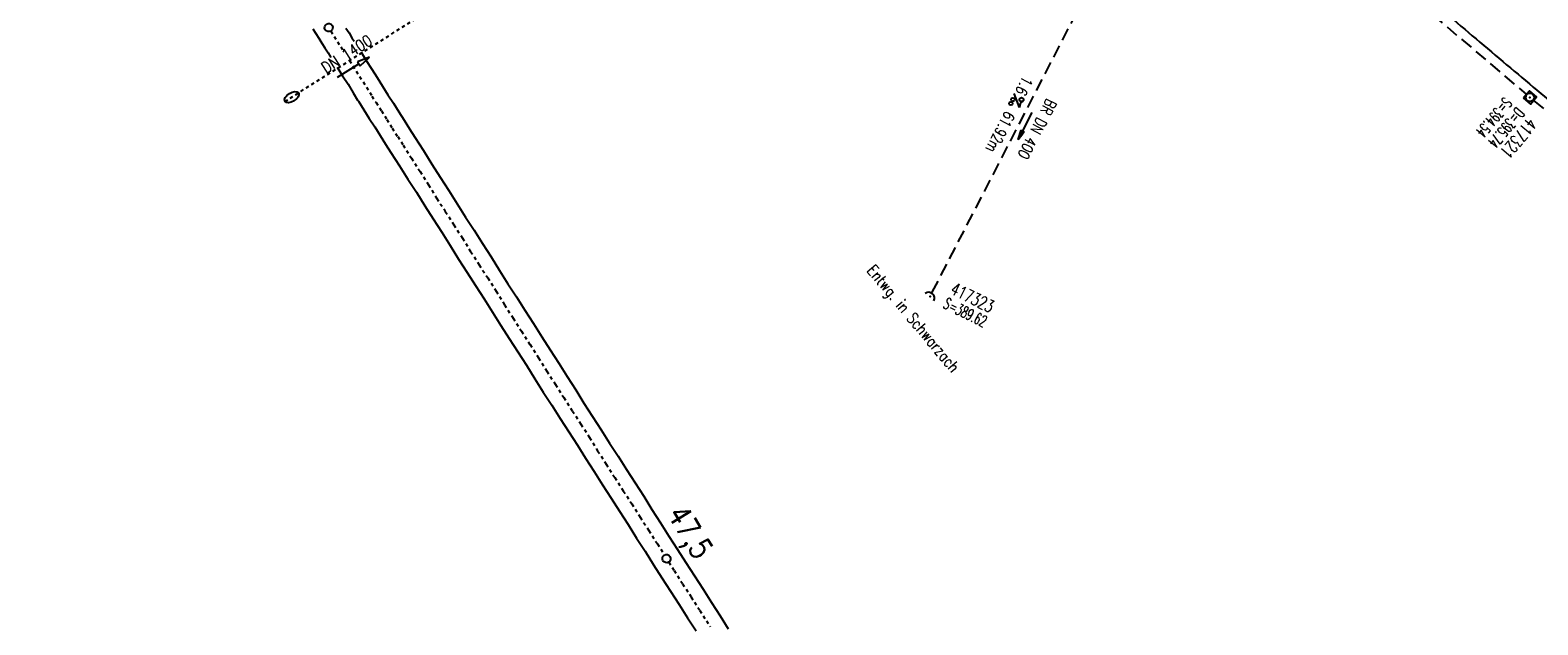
# Model space of a CAD drawing. Extents: x 448150 to 449332, y 437108 to 438384.
# Tile 16 of 46: x 448577 to 448816, y 437543 to 437637. Entities that reach past the tile are written whole.
import ezdxf
from ezdxf.enums import TextEntityAlignment as Align

# ---------------------------------------------------------------- set-up
doc = ezdxf.new("R2010")
doc.units = 0
doc.header["$LTSCALE"] = 2
doc.header["$MEASUREMENT"] = 0
for name, pattern in [('ACAD_ISO10W100W', [0.5, 0.25, -0.25]), ('AUSGEZOGEN', [0]), ('GESTRICH-X2', [1.5, 1, -0.5]), ('STRICHLINIEX2', [0.5, 0.25, -0.25]), ('STRICHPT-X3', [3, 1.5, -0.75, 0, -0.75])]:
    doc.linetypes.add(name, pattern=pattern)
doc.layers.get('0').update_dxf_attribs({"linetype": 'AUSGEZOGEN'})
for name, color, linetype in [('ACHSE', 250, 'STRICHPT-X3'), ('Bahnachse', 7, 'CONTINUOUS'), ('Durchlässe', 15, 'CONTINUOUS'), ('FBR', 8, 'CONTINUOUS'), ('Gleisachsen', 7, 'CONTINUOUS'), ('KANAL', 7, 'GESTRICH-X2'), ('PFEIL', 7, 'CONTINUOUS'), ('SCHACHTNR', 6, 'CONTINUOUS'), ('SCHLITZRINNE', 8, 'AUSGEZOGEN'), ('SCHRIFT', 7, 'AUSGEZOGEN'), ('SCHSYMBOL', 7, 'AUSGEZOGEN'), ('TEXTO', 4, 'CONTINUOUS'), ('TEXTU', 4, 'CONTINUOUS')]:
    doc.layers.add(name, color=color, linetype=linetype)
doc.styles.add('ROMANS', font='romans.shx', dxfattribs={"width": 0.8})

# ---------------------------------------------------------------- blocks, each defined once
blk = doc.blocks.new('20')
blk.add_lwpolyline([(-0.75, -0.75), (0.75, -0.75), (0.75, 0.75), (-0.75, 0.75)], close=True)
blk.add_circle((0, 0), 0.676)
blk.add_point((0, 0))
blk = doc.blocks.new('42')
at = {"color": 0}
blk.add_arc((-0.02, -0.31), 0.91, 12.5363, 167.4637, dxfattribs=at)
blk.add_point((0, 0), dxfattribs=at)
blk = doc.blocks.new('PROM')
blk.add_line((1.57, 1.82), (0.02, 0.02))
for centre, radius in [((0.32, 1.51), 0.317), ((0.94, 0.29), 0.283), ((1.64, 0.29), 0.283)]:
    blk.add_circle(centre, radius)
blk.add_arc((0.99, 2.68), 1.03, 239.1414, 303.3549)
blk = doc.blocks.new('PFEIL2')
at = {"color": 0}
for p, q in [((0.88, 0), (-2.4, -0.01)), ((0.88, -0.27), (0.88, 0.28)), ((0.88, 0.28), (2.43, 0.01)), ((0.91, 0.27), (0.88, 0.26)), ((0.97, 0.26), (0.88, 0.25)), ((1.02, 0.25), (0.88, 0.23)), ((1.07, 0.24), (0.88, 0.21)), ((1.13, 0.23), (0.88, 0.19)), ((1.18, 0.22), (0.88, 0.17)), ((1.24, 0.21), (0.88, 0.15)), ((1.29, 0.21), (0.88, 0.14)), ((1.34, 0.2), (0.88, 0.12)), ((1.4, 0.19), (0.88, 0.1)), ((1.45, 0.18), (0.88, 0.08)), ((1.51, 0.17), (0.88, 0.06)), ((1.56, 0.16), (0.88, 0.04)), ((1.61, 0.15), (0.88, 0.02)), ((1.67, 0.14), (0.88, 0.01)), ((1.72, 0.13), (0.88, -0.01)), ((1.78, 0.12), (0.88, -0.03)), ((1.83, 0.11), (0.88, -0.05)), ((1.88, 0.1), (0.88, -0.07)), ((1.94, 0.09), (0.88, -0.09)), ((2.05, 0.08), (0.88, -0.12)), ((1.99, 0.08), (0.88, -0.11)), ((2.1, 0.07), (0.88, -0.14)), ((2.15, 0.06), (0.88, -0.16)), ((2.21, 0.05), (0.88, -0.18)), ((2.26, 0.04), (0.88, -0.2)), ((2.32, 0.03), (0.88, -0.22)), ((2.37, 0.02), (0.88, -0.23)), ((2.42, 0.01), (0.88, -0.25)), ((2.43, 0.01), (0.88, -0.27))]:
    blk.add_line(p, q, dxfattribs=at)

msp = doc.modelspace()

# ---------------------------------------------------------------- hatches: boundary and pattern name
at = {"layer": 'SCHLITZRINNE'}
h = msp.add_hatch(dxfattribs=at)
h.set_pattern_fill('_USER', color=256, scale=1.5, angle=45, style=0, pattern_type=0)
h.set_pattern_definition([(0.19809, (448696.2442, 437758.0261), (-0.005186, 1.499991), [])])
edge = h.paths.add_edge_path()
edge.add_arc((450103.94, 439168.64), 1992.85, 225.25393, 225.3265)
edge.add_arc((450104.38, 439169.08), 1993.47, 225.3265, 225.68551)
edge.add_arc((450114.11, 439179.05), 2007.4, 225.68551, 226.04327)
edge.add_arc((450116.37, 439181.4), 2010.66, 226.04327, 226.40034)
edge.add_arc((450108.35, 439172.97), 1999.02, 226.40034, 226.75845)
edge.add_arc((450107.36, 439171.92), 1997.58, 226.75845, 227.1169)
edge.add_arc((450114.22, 439179.31), 2007.66, 227.1169, 227.47445)
edge.add_arc((450112.04, 439176.93), 2004.44, 227.47445, 227.83238)
edge.add_arc((450107.82, 439172.27), 1998.16, 227.83238, 228.19088)
edge.add_arc((450107.66, 439172.09), 1997.92, 228.19088, 228.54975)
edge.add_arc((450107.03, 439171.38), 1996.96, 228.54975, 228.9087)
edge.add_arc((450111.57, 439176.59), 2003.87, 228.9087, 229.26596)
edge.add_arc((450119.09, 439185.32), 2015.39, 229.26596, 229.6222)
edge.add_arc((450115.13, 439180.66), 2009.28, 229.6222, 229.97992)
edge.add_arc((450101.81, 439164.79), 1988.56, 229.97992, 230.3395)
edge.add_arc((450135.91, 439205.92), 2041.98, 230.3395, 230.69914)
edge.add_arc((450015.79, 439059.17), 1852.34, 230.69914, 231.07675)
edge.add_arc((450440.04, 439584.51), 2527.6, 231.07675, 231.41321)
edge.add_arc((449605.18, 438538.21), 1189.04, 231.41321, 231.90377)
edge.add_arc((451876.6, 441435.45), 4870.53, 231.90377, 232.05412)
edge.add_arc((449764.39, 438726.67), 1435.57, 232.05412, 232.33105)
edge.add_arc((663048.57, 714993.47), 350453.47, 232.3310515, 232.3318237)
edge.add_arc((452105.71, 441751.77), 5260.88, 232.33184, 232.33814)
edge.add_arc((1083717.78, 1260087.56), 1038995.51, 232.33813988, 232.33882921)
edge.add_arc((362297.75, 325361.77), 141749.67, 52.3359582, 52.3410109, ccw=False)
edge.add_arc((130991.07, 25697.41), 520301.52, 52.3345817, 52.3359582, ccw=False)
edge.add_arc((597397.74, 629905.02), 242982.19, 232.3337962, 232.3367437)
edge.add_arc((1091510.3, 1270060.01), 1051651.24, 232.33674373, 232.33742474)
edge.add_arc((63904.41, -61307.14), 630166.93, 52.33651599, 52.33765249, ccw=False)
edge.add_line((448950.68, 437541.27), (448965.93, 437529.5))
edge.add_arc((450103.94, 439168.64), 1993.35, 225.25393, 225.3265)
edge.add_arc((450104.38, 439169.08), 1993.97, 225.3265, 225.63581)
h = msp.add_hatch(dxfattribs=at)
h.set_pattern_fill('_USER', color=256, scale=1.5, angle=45, style=0, pattern_type=0)
h.set_pattern_definition([(5.43336, (448830.8072, 437635.437), (-0.142032, 1.4932605), [])])
edge = h.paths.add_edge_path()
edge.add_arc((450115.13, 439180.66), 2009.78, 229.70284, 229.97992)
edge.add_arc((450101.81, 439164.79), 1989.06, 229.97992, 230.3395)
edge.add_arc((450135.91, 439205.92), 2042.48, 230.3395, 230.69914)
edge.add_arc((450015.79, 439059.17), 1852.84, 230.69914, 231.07675)
edge.add_arc((450440.04, 439584.51), 2528.1, 231.07675, 231.21142)
edge.add_arc((450103.94, 439168.64), 1992.85, 225.25393, 225.3265)
edge.add_arc((450104.38, 439169.08), 1993.47, 225.3265, 225.68551)
edge.add_arc((450114.11, 439179.05), 2007.4, 225.68551, 226.04327)
edge.add_arc((450116.37, 439181.4), 2010.66, 226.04327, 226.40034)
edge.add_arc((450108.35, 439172.97), 1999.02, 226.40034, 226.75845)
edge.add_arc((450107.36, 439171.92), 1997.58, 226.75845, 227.1169)
edge.add_arc((450114.22, 439179.31), 2007.66, 227.1169, 227.47445)
edge.add_arc((450112.04, 439176.93), 2004.44, 227.47445, 227.83238)
edge.add_arc((450107.82, 439172.27), 1998.16, 227.83238, 228.19088)
edge.add_arc((450107.66, 439172.09), 1997.92, 228.19088, 228.54975)
edge.add_arc((450107.03, 439171.38), 1996.96, 228.54975, 228.9087)
edge.add_arc((450111.57, 439176.59), 2003.87, 228.9087, 229.26596)
edge.add_arc((450119.09, 439185.32), 2015.39, 229.26596, 229.6222)
edge.add_arc((450115.13, 439180.66), 2009.28, 229.6222, 229.97992)
edge.add_arc((450101.81, 439164.79), 1988.56, 229.97992, 230.3395)
edge.add_arc((450135.91, 439205.92), 2041.98, 230.3395, 230.69914)
edge.add_arc((450015.79, 439059.17), 1852.34, 230.69914, 231.07675)
edge.add_arc((450440.04, 439584.51), 2527.6, 231.07675, 231.41321)
edge.add_arc((449605.18, 438538.21), 1189.04, 231.41321, 231.90377)
edge.add_arc((451876.6, 441435.45), 4870.53, 231.90377, 232.05412)
edge.add_arc((449764.39, 438726.67), 1435.57, 232.05412, 232.33105)
edge.add_arc((663048.57, 714993.47), 350453.47, 232.3310515, 232.3318237)
edge.add_arc((452105.71, 441751.77), 5260.88, 232.33184, 232.33814)
edge.add_arc((1083717.78, 1260087.56), 1038995.51, 232.33813988, 232.33882921)
edge.add_arc((362297.75, 325361.77), 141749.67, 52.3359582, 52.3410109, ccw=False)
edge.add_arc((130991.07, 25697.41), 520301.52, 52.3345817, 52.3359582, ccw=False)
edge.add_arc((597397.74, 629905.02), 242982.19, 232.3337962, 232.3367437)
edge.add_arc((1091510.3, 1270060.01), 1051651.24, 232.33674373, 232.33742474)
edge.add_arc((63904.41, -61307.14), 630166.93, 52.33651599, 52.33765249, ccw=False)
edge.add_line((448950.68, 437541.27), (448965.93, 437529.5))

# ---------------------------------------------------------------- linework, layer by layer
at = {"layer": 'ACHSE'}
for points in [[(448932.11, 437558.13, 0.000003), (448942.01, 437550.49, -0.000005), (448951.9, 437542.85, -0.000002), (448981.59, 437519.94, 0.000001), (449011.27, 437497.03, 0), (449049.14, 437467.8, 0), (449090.43, 437435.92, 0.000002), (449130.01, 437405.37, -0.000003), (449169.59, 437374.82, -0.000001), (449183.7, 437363.93, 0.000004)], [(448892.53, 437588.68, 0.000003), (448902.42, 437581.04, -0.000022)], [(448912.32, 437573.41, -0.000006), (448922.22, 437565.77, 0.000013)], [(448888.34, 437591.92, 0.000003), (448892.07, 437589.03, 0.000028)]]:
    msp.add_lwpolyline(points, format="xyb", dxfattribs=at)
at = {"layer": 'Bahnachse', "linetype": 'ACAD_ISO10W100W'}
for p, q in [((448624.87, 437637.1), (448626.74, 437634.15)), ((448627.84, 437632.41), (448631.39, 437626.79)), ((448631.39, 437626.79), (448632.04, 437625.78)), ((448632.04, 437625.78), (448632.9, 437624.42)), ((448632.9, 437624.42), (448633.76, 437623.06)), ((448633.76, 437623.06), (448634.62, 437621.71)), ((448634.62, 437621.71), (448635.48, 437620.35)), ((448635.48, 437620.35), (448636.34, 437618.99)), ((448636.34, 437618.99), (448637.67, 437616.92)), ((448637.67, 437616.92), (448639.03, 437614.81)), ((448639.03, 437614.81), (448640.39, 437612.69)), ((448640.39, 437612.69), (448641.7, 437610.56)), ((448641.7, 437610.56), (448643.04, 437608.49)), ((448643.04, 437608.49), (448644.39, 437606.37)), ((448644.39, 437606.37), (448645.75, 437604.26)), ((448645.75, 437604.26), (448647.06, 437602.12)), ((448647.06, 437602.12), (448648.42, 437600.01)), ((448648.42, 437600.01), (448649.76, 437597.94)), ((448649.76, 437597.94), (448651.11, 437595.83)), ((448651.11, 437595.83), (448652.43, 437593.69)), ((448652.43, 437593.69), (448653.79, 437591.58)), ((448653.79, 437591.58), (448655.12, 437589.51)), ((448655.12, 437589.51), (448656.48, 437587.39)), ((448656.48, 437587.39), (448657.84, 437585.28)), ((448657.84, 437585.28), (448659.15, 437583.14)), ((448659.15, 437583.14), (448660.51, 437581.03)), ((448660.51, 437581.03), (448661.84, 437578.96)), ((448661.84, 437578.96), (448663.2, 437576.84)), ((448663.2, 437576.84), (448664.56, 437574.73)), ((448664.56, 437574.73), (448665.91, 437572.62)), ((448665.91, 437572.62), (448667.21, 437570.52)), ((448667.21, 437570.52), (448668.56, 437568.41)), ((448668.56, 437568.41), (448669.92, 437566.3)), ((448669.92, 437566.3), (448671.28, 437564.18)), ((448671.28, 437564.18), (448672.61, 437562.11)), ((448672.61, 437562.11), (448673.97, 437560)), ((448673.97, 437560), (448675.33, 437557.88)), ((448675.33, 437557.88), (448676.69, 437555.77)), ((448676.69, 437555.77), (448677.79, 437553.98)), ((448678.48, 437552.88), (448679.33, 437551.56)), ((448679.33, 437551.56), (448680.69, 437549.45)), ((448680.69, 437549.45), (448682.05, 437547.34)), ((448682.05, 437547.34), (448683.41, 437545.22)), ((448683.41, 437545.22), (448685.08, 437542.63))]:
    msp.add_line(p, q, dxfattribs=at)
at = {"layer": 'Bahnachse', "linetype": 'Continuous'}
for centre in [(448624.53, 437637.65), (448678.13, 437553.43)]:
    msp.add_ellipse(centre, major_axis=(-0.46, 0.46), ratio=1, start_param=2.905619, end_param=9.188804, dxfattribs=at)
at = {"layer": 'Durchlässe', "linetype": 'STRICHLINIEX2'}
msp.add_line((448617.6, 437625.93), (448638.3, 437639.03), dxfattribs=at)
at = {"layer": 'Durchlässe', "linetype": 'Continuous'}
for p, q in [((448630.99, 437632.98), (448629.09, 437632.24)), ((448629.52, 437631.57), (448630.99, 437632.98)), ((448625.93, 437629.76), (448629.3, 437631.9)), ((448629.09, 437632.24), (448629.52, 437631.57))]:
    msp.add_line(p, q, dxfattribs=at)
msp.add_ellipse((448618.66, 437626.61), major_axis=(1.06, 0.67), ratio=0.555556, dxfattribs=at)
at = {"layer": 'FBR'}
for points in [[(448933.33, 437559.71, 0.000003), (448943.23, 437552.07, -0.000005), (448953.12, 437544.44, -0.000002), (448982.81, 437521.52)], [(448921.57, 437544.47, 0.000003), (448931.46, 437536.84, -0.000005), (448941.36, 437529.2, -0.000002), (448971.05, 437506.29)], [(449091.65, 437437.51, 0.000002), (449131.24, 437406.96, -0.000003), (449170.82, 437376.41, -0.000001), (449185.28, 437365.24, -0.000001)], [(448893.75, 437590.26, 0.000003), (448903.65, 437582.63, -0.000022)], [(448881.99, 437575.03, 0.000003), (448891.88, 437567.39, -0.000022)], [(448664.07, 437768.91, 0.000246), (448665.45, 437767.49, 0.001559), (448674.3, 437758.47, 0.001559), (448683.2, 437749.5, 0.001566), (448692.12, 437740.63, 0.001566), (448701.09, 437731.81, 0.001561), (448710.16, 437723.02, 0.001558), (448719.27, 437714.28, 0.001563), (448728.42, 437705.63, 0.001564), (448737.62, 437697.03, 0.00156), (448746.9, 437688.47, 0.001562), (448756.22, 437679.97, 0.001564), (448765.58, 437671.54, 0.001566), (448775.01, 437663.16, 0.001566), (448784.48, 437654.85, 0.001559), (448794, 437646.6, 0.001554), (448803.59, 437638.39, 0.001561), (448813.25, 437630.24, 0.001569), (448822.9, 437622.18, 0.001569)], [(448913.54, 437574.99, -0.000006), (448923.44, 437567.35, 0.000013)], [(448901.78, 437559.75, -0.000006), (448911.67, 437552.11, 0.000013)], [(448889.56, 437593.5, 0.000003), (448893.29, 437590.62, 0.000028)], [(448877.76, 437578.29, 0.000003), (448881.53, 437575.38, 0.000028)]]:
    msp.add_lwpolyline(points, format="xyb", dxfattribs=at)
at = {"layer": 'Gleisachsen', "linetype": 'Continuous'}
for p, q in [((448621.99, 437637.46), (448622.48, 437636.71)), ((448627.26, 437637.57), (448627.76, 437636.81)), ((448622.48, 437636.71), (448622.98, 437635.95)), ((448622.98, 437635.95), (448623.43, 437635.17)), ((448623.43, 437635.17), (448623.93, 437634.42)), ((448627.76, 437636.81), (448628.21, 437636.04)), ((448628.21, 437636.04), (448628.58, 437635.48)), ((448623.93, 437634.42), (448624.43, 437633.66)), ((448624.43, 437633.66), (448624.88, 437632.88)), ((448629.66, 437633.74), (448630.5, 437632.43)), ((448625.88, 437631.37), (448626.74, 437630.01)), ((448630.5, 437632.43), (448631.36, 437631.07)), ((448631.36, 437631.07), (448632.22, 437629.72)), ((448626.74, 437630.01), (448627.6, 437628.65)), ((448627.6, 437628.65), (448628.39, 437627.32)), ((448632.22, 437629.72), (448633.08, 437628.36)), ((448633.08, 437628.36), (448633.94, 437627)), ((448628.39, 437627.32), (448629.12, 437626.16)), ((448629.12, 437626.16), (448629.25, 437625.96)), ((448629.25, 437625.96), (448630.11, 437624.6)), ((448633.94, 437627), (448634.8, 437625.64)), ((448634.8, 437625.64), (448635.66, 437624.29)), ((448630.11, 437624.6), (448630.97, 437623.24)), ((448630.97, 437623.24), (448631.83, 437621.89)), ((448635.66, 437624.29), (448636.5, 437622.97)), ((448636.5, 437622.97), (448637.36, 437621.61)), ((448631.83, 437621.89), (448632.69, 437620.53)), ((448637.36, 437621.61), (448638.22, 437620.26)), ((448632.69, 437620.53), (448633.55, 437619.17)), ((448633.55, 437619.17), (448634.41, 437617.81)), ((448638.22, 437620.26), (448639.57, 437618.14)), ((448634.41, 437617.81), (448635.75, 437615.74)), ((448639.57, 437618.14), (448640.89, 437616.01)), ((448640.89, 437616.01), (448642.22, 437613.94)), ((448635.75, 437615.74), (448637.1, 437613.63)), ((448637.1, 437613.63), (448638.46, 437611.52)), ((448642.22, 437613.94), (448643.58, 437611.82)), ((448638.46, 437611.52), (448639.77, 437609.38)), ((448643.58, 437611.82), (448644.94, 437609.71)), ((448639.77, 437609.38), (448641.11, 437607.31)), ((448644.94, 437609.71), (448646.25, 437607.57)), ((448641.11, 437607.31), (448642.47, 437605.2)), ((448646.25, 437607.57), (448647.59, 437605.5)), ((448642.47, 437605.2), (448643.83, 437603.08)), ((448647.59, 437605.5), (448648.94, 437603.39)), ((448643.83, 437603.08), (448645.14, 437600.94)), ((448648.94, 437603.39), (448650.3, 437601.27)), ((448645.14, 437600.94), (448646.5, 437598.83)), ((448650.3, 437601.27), (448651.61, 437599.14)), ((448651.61, 437599.14), (448652.97, 437597.02)), ((448646.5, 437598.83), (448647.83, 437596.76)), ((448647.83, 437596.76), (448649.19, 437594.65)), ((448652.97, 437597.02), (448654.31, 437594.95)), ((448649.19, 437594.65), (448650.5, 437592.51)), ((448654.31, 437594.95), (448655.67, 437592.84)), ((448650.5, 437592.51), (448651.86, 437590.4)), ((448655.67, 437592.84), (448657.02, 437590.73)), ((448651.86, 437590.4), (448653.19, 437588.33)), ((448657.02, 437590.73), (448658.34, 437588.59)), ((448653.19, 437588.33), (448654.55, 437586.21)), ((448658.34, 437588.59), (448659.67, 437586.52)), ((448654.55, 437586.21), (448655.91, 437584.1)), ((448659.67, 437586.52), (448661.03, 437584.41)), ((448655.91, 437584.1), (448657.22, 437581.96)), ((448661.03, 437584.41), (448662.39, 437582.29)), ((448662.39, 437582.29), (448663.74, 437580.18)), ((448657.22, 437581.96), (448658.58, 437579.85)), ((448663.74, 437580.18), (448665.03, 437578.09)), ((448658.58, 437579.85), (448659.92, 437577.78)), ((448659.92, 437577.78), (448661.27, 437575.66)), ((448665.03, 437578.09), (448666.39, 437575.97)), ((448661.27, 437575.66), (448662.63, 437573.55)), ((448666.39, 437575.97), (448667.75, 437573.86)), ((448662.63, 437573.55), (448663.99, 437571.44)), ((448667.75, 437573.86), (448669.11, 437571.74)), ((448663.99, 437571.44), (448665.28, 437569.34)), ((448669.11, 437571.74), (448670.44, 437569.67)), ((448665.28, 437569.34), (448666.64, 437567.23)), ((448670.44, 437569.67), (448671.8, 437567.56)), ((448666.64, 437567.23), (448668, 437565.12)), ((448671.8, 437567.56), (448673.16, 437565.45)), ((448668, 437565.12), (448669.35, 437563)), ((448673.16, 437565.45), (448674.52, 437563.33)), ((448674.52, 437563.33), (448675.81, 437561.24)), ((448669.35, 437563), (448670.69, 437560.93)), ((448670.69, 437560.93), (448672.05, 437558.82)), ((448675.81, 437561.24), (448677.16, 437559.13)), ((448672.05, 437558.82), (448673.4, 437556.7)), ((448677.16, 437559.13), (448678.52, 437557.01)), ((448673.4, 437556.7), (448674.76, 437554.59)), ((448678.52, 437557.01), (448679.88, 437554.9)), ((448674.76, 437554.59), (448676.07, 437552.45)), ((448679.88, 437554.9), (448681.21, 437552.83)), ((448676.07, 437552.45), (448677.41, 437550.38)), ((448681.21, 437552.83), (448682.57, 437550.71)), ((448677.41, 437550.38), (448678.77, 437548.27)), ((448682.57, 437550.71), (448683.93, 437548.6)), ((448678.77, 437548.27), (448680.12, 437546.16)), ((448683.93, 437548.6), (448685.29, 437546.49)), ((448685.29, 437546.49), (448686.65, 437544.37)), ((448680.12, 437546.16), (448681.48, 437544.04)), ((448681.48, 437544.04), (448682.82, 437541.97)), ((448686.65, 437544.37), (448687.94, 437542.28))]:
    msp.add_line(p, q, dxfattribs=at)
at = {"layer": 'KANAL'}
for p, q in [((448772.28, 437663.03), (448814.56, 437627.06)), ((448720.31, 437595.66), (448748.03, 437649.34)), ((448815.72, 437626.09), (448858.62, 437590.97))]:
    msp.add_line(p, q, dxfattribs=at)
at = {"layer": 'SCHLITZRINNE'}
for points in [[(448930.89, 437556.55, 0.000003), (448940.78, 437548.91, -0.000005), (448950.68, 437541.27, -0.000001), (448965.93, 437529.5, 0.000001)], [(448891.31, 437587.1, 0.000003), (448901.2, 437579.46, -0.000022)], [(448911.1, 437571.82, -0.000006), (448920.99, 437564.18, 0.000013)], [(448887.11, 437590.34, 0.000003), (448890.85, 437587.45, 0.000028)]]:
    msp.add_lwpolyline(points, format="xyb", dxfattribs=at)

# ---------------------------------------------------------------- block references
at = {"layer": 'PFEIL', "rotation": 242.6846999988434}
msp.add_blockref('PFEIL2', (448735.06, 437622.03), dxfattribs=at)
at = {"layer": 'SCHSYMBOL'}
for name, p, rotation in [('20', (448815.14, 437626.58), 320.0904999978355), ('42', (448719.96, 437594.98), 318.6546999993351)]:
    msp.add_blockref(name, p, dxfattribs=dict(at, rotation=rotation))
at = {"layer": 'TEXTU', "rotation": 242.6846999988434}
msp.add_blockref('PROM', (448733.27, 437627.2), dxfattribs=at)

# ---------------------------------------------------------------- texts
at = {"layer": 'Bahnachse', "linetype": 'Continuous', "style": 'ROMANS', "oblique": 360, "width": 0.8334}
msp.add_text('47,5', height=3.5, rotation=301.4797, dxfattribs=at).set_placement((448678.14, 437560.5))
at = {"layer": 'Durchlässe', "linetype": 'Continuous', "style": 'ROMANS', "oblique": 360, "width": 0.8334}
msp.add_text('DN 1400', height=1.8, rotation=32.4797, dxfattribs=at).set_placement((448624.11, 437630.29))
at = {"layer": 'SCHACHTNR', "style": 'ROMANS'}
for s, height, rotation, width, p in [('S=394.54', 1.8, 230.0905, 0.6, (448811.09, 437626.72)), ('D=395.74', 1.8, 230.0905, 0.6, (448813, 437625.09)), ('417321', 2, 230.0905, 0.7, (448814.91, 437623.5)), ('417323', 2, 333.9732, 0.7, (448723.01, 437595.5)), ('S=389.62', 1.8, 333.9732, 0.6, (448721.91, 437593.26))]:
    msp.add_text(s, height=height, rotation=rotation, dxfattribs=dict(at, width=width)).set_placement(p)
at = {"layer": 'SCHRIFT', "style": 'ROMANS', "width": 0.8}
msp.add_text('Entwg. in Schwarzach', height=1.8, rotation=309.7714, dxfattribs=at).set_placement((448709.82, 437599.07))
at = {"layer": 'TEXTO', "style": 'ROMANS', "width": 0.75}
msp.add_text('BR DN 400', height=1.8, rotation=242.6847, dxfattribs=at).set_placement((448736.16, 437621.97), align=Align.CENTER)
at = {"layer": 'TEXTU', "style": 'ROMANS', "width": 0.75}
for s, p in [('1.6', (448734.75, 437630.07)), ('61.92m', (448731.91, 437624.54))]:
    msp.add_text(s, height=1.8, rotation=242.6847, dxfattribs=at).set_placement(p)

doc.saveas('drawing.dxf')
